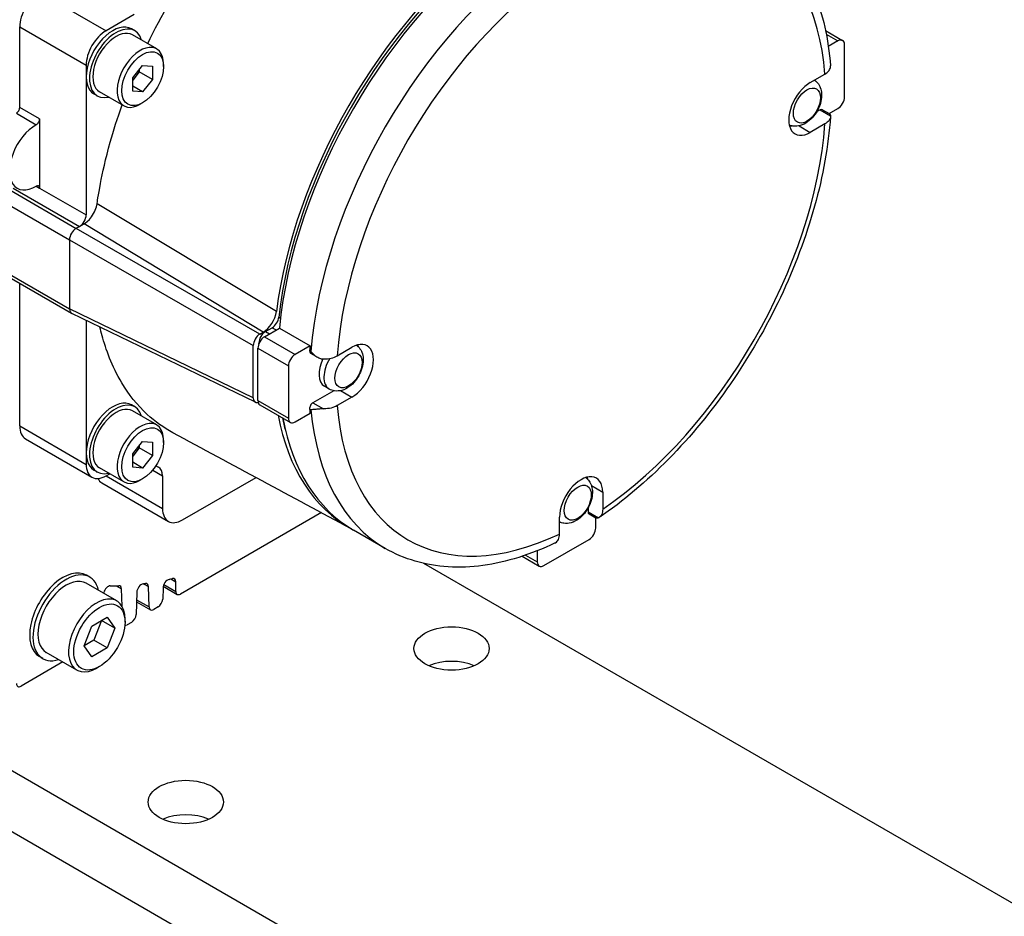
# Model space of a CAD drawing. Extents: x 0 to 2359, y -14 to 1663.
# Tile 20 of 37: x 1586 to 1638, y 1420 to 1468. Entities that reach past the tile are written whole.
import ezdxf

# ---------------------------------------------------------------- set-up
doc = ezdxf.new("R2010")
doc.units = 0
doc.header["$LTSCALE"] = 25.4
doc.layers.get('0').update_dxf_attribs({"linetype": 'CONTINUOUS'})

msp = doc.modelspace()

# ---------------------------------------------------------------- linework, layer by layer
for p, q in [((1586.8640354, 1469.5926755), (1590.3995693, 1467.551434)), ((1591.9016667, 1468.4186703), (1590.3995693, 1467.551434)), ((1585.8033753, 1467.7555582), (1589.3389092, 1465.7143167)), ((1585.8033753, 1463.4687514), (1585.8033753, 1467.7555582)), ((1591.9316318, 1467.5494298), (1591.7548551, 1467.6514919)), ((1593.0971017, 1466.5878703), (1591.8066318, 1467.3329234)), ((1628.6871442, 1467.55854), (1629.5934753, 1467.0352694)), ((1628.725659, 1467.3672014), (1629.3434753, 1467.010505)), ((1629.3434753, 1467.010505), (1628.8356792, 1466.7173288)), ((1629.6970287, 1464.0302925), (1629.6970287, 1466.8063809)), ((1589.3389092, 1465.7143167), (1589.3389092, 1457.753475)), ((1591.8155153, 1465.0482496), (1592.3458454, 1465.7079892)), ((1592.3458454, 1465.7079892), (1592.8761755, 1465.660622)), ((1592.8761755, 1465.660622), (1592.8761755, 1464.9535152)), ((1593.4595386, 1465.6438735), (1593.4595386, 1465.7867604)), ((1592.1690687, 1465.3617635), (1591.8155153, 1464.9219371)), ((1591.8155153, 1464.3411428), (1591.8155153, 1465.0482496)), ((1592.1690687, 1465.488076), (1592.1690687, 1465.3617635)), ((1592.8761755, 1464.9535152), (1592.1690687, 1465.3617635)), ((1627.8762287, 1464.795758), (1628.6563099, 1465.2461381)), ((1592.3458454, 1464.2937756), (1591.8155153, 1464.5999618)), ((1592.8761755, 1464.9535152), (1592.3458454, 1464.2937756)), ((1736.4171196, 1337.7284776), (1517.2140175, 1464.2854477)), ((1589.9316318, 1464.0853282), (1589.7548551, 1464.1873902)), ((1591.3471017, 1463.5567814), (1590.0566318, 1464.3018345)), ((1592.3458454, 1464.2937756), (1591.8155153, 1464.3411428)), ((1586.8640354, 1462.8563789), (1585.8033753, 1463.4687514)), ((1592.3458454, 1463.7149003), (1592.2221017, 1463.6434568)), ((1585.6245618, 1463.1614028), (1586.685222, 1462.5490303)), ((1628.3946142, 1463.3395804), (1628.2124998, 1463.2344366)), ((1628.3946142, 1463.3395804), (1628.9507234, 1463.0185106)), ((1628.5196142, 1463.3519626), (1628.884103, 1463.1415248)), ((1628.8744239, 1463.1471131), (1629.3434753, 1463.4179201)), ((1586.8640354, 1462.8563789), (1586.8640354, 1459.1823882)), ((1627.2756705, 1462.4888766), (1627.8762287, 1462.1421442)), ((1628.6563099, 1462.5925242), (1627.8762287, 1462.1421442)), ((1526.2296289, 1462.3462683), (1736.4171196, 1340.994464)), ((1586.6872429, 1459.2844411), (1586.8640354, 1459.1823699)), ((1585.2730452, 1459.080282), (1588.8085791, 1457.0390405)), ((1585.4498219, 1459.1823441), (1588.9853558, 1457.1411026)), ((1586.8640354, 1459.1823882), (1586.8640354, 1459.1823699)), ((1586.8640354, 1459.1823699), (1586.8640354, 1459.1823441)), ((1586.8640354, 1459.1823441), (1589.3389092, 1457.753475)), ((1584.9194918, 1458.4679095), (1588.4550257, 1456.4266681)), ((1599.4610589, 1452.6101752), (1589.9224154, 1458.3510511)), ((1588.9853558, 1457.1411026), (1589.2269518, 1457.2805881)), ((1598.7626843, 1451.518393), (1589.2269518, 1457.2805881)), ((1588.9853558, 1457.1411026), (1588.8085791, 1457.0390405)), ((1598.5843303, 1451.4154203), (1588.8085791, 1457.0390405)), ((1588.4550257, 1456.4266681), (1598.2307769, 1450.8030479)), ((1588.4550257, 1456.4266681), (1588.4550257, 1452.7524335)), ((1584.9194918, 1454.7936749), (1588.4550257, 1452.7524335)), ((1585.0230452, 1454.5647864), (1588.5585791, 1452.5235449)), ((1585.8033753, 1446.5266471), (1585.8033753, 1454.1142626)), ((1598.2307769, 1448.0269595), (1588.4550257, 1452.7524335)), ((1598.3451486, 1447.7923436), (1588.5693973, 1452.5178176)), ((1589.3389092, 1452.1458453), (1589.3389092, 1444.4854056)), ((1599.5917618, 1452.3094982), (1599.6827754, 1452.2569515)), ((1598.5843303, 1451.4154203), (1598.7626843, 1451.518393)), ((1598.8318177, 1451.2725334), (1599.6273014, 1451.7318061)), ((1598.8848507, 1451.548101), (1599.24143, 1451.7539722)), ((1598.8848507, 1451.548101), (1599.0969827, 1451.4256265)), ((1599.24143, 1451.7539722), (1599.4535621, 1451.6314977)), ((1599.6273014, 1451.7318061), (1601.253647, 1450.7928351)), ((1598.5312973, 1450.9357286), (1598.5415608, 1450.929803)), ((1598.5312973, 1450.9058377), (1598.5312973, 1450.9357286)), ((1598.8318177, 1451.2725334), (1600.4581633, 1450.3335624)), ((1598.2307769, 1448.0269595), (1598.2307769, 1450.8030479)), ((1598.4782643, 1450.660161), (1600.1046099, 1449.7211899)), ((1598.4782643, 1447.8840726), (1598.4782643, 1450.660161)), ((1601.253647, 1450.7928351), (1600.4581633, 1450.3335624)), ((1601.2310949, 1450.5344132), (1601.3018056, 1450.4935884)), ((1601.2820244, 1450.3995199), (1601.6465133, 1450.1890821)), ((1602.7009636, 1450.260812), (1603.4810448, 1450.711192)), ((1600.1046099, 1449.7211899), (1600.1046099, 1446.9451015)), ((1602.5193395, 1448.4004836), (1601.4070244, 1447.7582882)), ((1602.2770458, 1448.491801), (1602.0157273, 1448.6426733)), ((1602.8804865, 1448.4043106), (1603.4810448, 1448.0575781)), ((1598.4782643, 1447.8840726), (1600.1046099, 1446.9451015)), ((1601.4070244, 1447.7582882), (1601.9631336, 1447.4372184)), ((1603.4810448, 1448.0575781), (1602.7009636, 1447.6071981)), ((1591.9316318, 1447.5452636), (1591.7548551, 1447.6473256)), ((1593.0971017, 1446.5837041), (1591.8066318, 1447.3287572)), ((1598.5818177, 1447.6551841), (1600.2081633, 1446.716213)), ((1601.2310949, 1447.4326311), (1601.3018056, 1447.3918062)), ((1600.4581633, 1446.7409774), (1601.253647, 1447.2002501)), ((1585.8033753, 1446.5266471), (1589.3389092, 1444.4854056)), ((1586.1140354, 1445.8399814), (1589.6495693, 1443.7987399)), ((1591.8155153, 1445.0440833), (1592.3458454, 1445.703823)), ((1592.3458454, 1445.703823), (1592.8761755, 1445.6564558)), ((1592.8761755, 1445.6564558), (1592.8761755, 1444.949349)), ((1593.4595386, 1445.6397072), (1593.4595386, 1445.7825941)), ((1592.1690687, 1445.3575973), (1591.8155153, 1444.9177709)), ((1592.1690687, 1445.4839097), (1592.1690687, 1445.3575973)), ((1592.8761755, 1444.949349), (1592.1690687, 1445.3575973)), ((1591.8155153, 1444.3369766), (1591.8155153, 1445.0440833)), ((1592.8761755, 1444.949349), (1592.3458454, 1444.2896094)), ((1589.9316318, 1444.0811619), (1589.7548551, 1444.183224)), ((1591.3471017, 1443.5526152), (1590.0566318, 1444.2976683)), ((1592.3458454, 1444.2896094), (1591.8155153, 1444.5957956)), ((1592.3458454, 1444.2896094), (1591.8155153, 1444.3369766)), ((1592.8792907, 1444.175838), (1593.4047731, 1443.8724505)), ((1593.0540613, 1444.4131381), (1593.1976664, 1444.3302277)), ((1590.3995693, 1443.8730332), (1590.5958454, 1443.9863532)), ((1590.3995693, 1443.8730332), (1593.4047731, 1442.1379779)), ((1592.3458454, 1443.7107341), (1592.2221017, 1443.6392906)), ((1593.4047731, 1443.8724505), (1593.4047731, 1442.1379779)), ((1594.4654333, 1441.5256055), (1598.3806077, 1443.7860325)), ((1590.1798994, 1443.4925537), (1593.7154333, 1441.4513123)), ((1616.227127, 1443.352238), (1616.8276853, 1443.0055055)), ((1616.8276853, 1443.0055055), (1616.8276853, 1442.1047454)), ((1616.0498678, 1442.1681401), (1616.0498678, 1441.9578525)), ((1601.8579484, 1441.9153173), (1594.3593673, 1437.5860095)), ((1614.5295882, 1440.7779385), (1614.5295882, 1441.6786986)), ((1616.0498678, 1441.9578525), (1616.605977, 1441.6367827)), ((1616.1016445, 1441.8434082), (1616.4661334, 1441.6329705)), ((1616.4564542, 1441.0969448), (1616.4564542, 1441.6385587)), ((1605.25903, 1440.0123729), (1603.5619737, 1440.9921688)), ((1613.6987378, 1439.0965282), (1616.1029008, 1440.4845724)), ((1613.3451844, 1439.8870047), (1613.3451844, 1439.3006523)), ((1612.5424066, 1439.5950343), (1613.4487378, 1439.0717638)), ((1612.7273681, 1439.6573487), (1613.3451844, 1439.3006523)), ((1752.7366416, 1355.2507844), (1607.3052707, 1439.2156256)), ((1589.528249, 1438.4855033), (1589.3514723, 1438.5875654)), ((1593.8479125, 1438.3866948), (1594.1118799, 1438.2342932)), ((1590.9670946, 1437.2217727), (1589.340749, 1438.1607438)), ((1590.9384178, 1438.0254665), (1591.2202742, 1437.8627366)), ((1591.2488984, 1436.9327673), (1591.2202742, 1437.8627366)), ((1592.3930462, 1438.1345767), (1592.6559236, 1437.9828044)), ((1592.6893255, 1436.8976109), (1592.6559236, 1437.9828044)), ((1593.4310143, 1437.9177233), (1593.413114, 1437.3154903)), ((1593.4416792, 1437.9974656), (1594.1843673, 1437.5686744)), ((1593.4752024, 1438.0964823), (1594.1118799, 1437.7288964)), ((1594.1118799, 1437.7288964), (1594.1118799, 1438.2342932)), ((1590.2827705, 1437.6659718), (1590.2714227, 1437.6234191)), ((1592.0340298, 1437.6808738), (1591.9989004, 1436.4989937)), ((1592.0221971, 1437.2827777), (1592.6893255, 1436.8976109)), ((1592.0190244, 1437.1760373), (1592.7616621, 1436.7472752)), ((1593.1657774, 1436.89689), (1592.9366621, 1436.7646103)), ((1589.6377676, 1435.8806134), (1590.4542642, 1436.3520179)), ((1590.4542642, 1436.3520179), (1590.8625125, 1435.7712236)), ((1591.4071965, 1436.085697), (1591.4071965, 1436.2489963)), ((1589.2295194, 1434.8284145), (1589.6377676, 1435.8806134)), ((1590.1554057, 1436.1794719), (1589.7471574, 1435.127273)), ((1590.8625125, 1435.7712236), (1590.1554057, 1436.1794719)), ((1590.8625125, 1435.7712236), (1590.4542642, 1434.7190247)), ((1591.7515638, 1436.0803934), (1591.5224486, 1435.9481137)), ((1589.7471574, 1435.127273), (1589.2295194, 1434.8284145)), ((1589.6377676, 1434.2476202), (1589.2295194, 1434.8284145)), ((1590.4542642, 1434.7190247), (1589.6377676, 1434.2476202)), ((1590.4542642, 1434.7190247), (1589.7471574, 1435.127273)), ((1587.028249, 1434.1553763), (1586.8514723, 1434.2574384)), ((1588.8420946, 1433.5411647), (1587.215749, 1434.4801358)), ((1588.0977926, 1433.9708877), (1585.8740859, 1432.68703)), ((1590.0460159, 1433.7280631), (1589.9045946, 1433.6464135))]:
    msp.add_line(p, q)
for centre, major_axis, start_param, end_param in [((1615.6786368, 1456.4266681), (9.2125, 15.9565181), 5.5860972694, 6.9802733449), ((1613.0269863, 1457.9575992), (9.7125, 16.8225435), 0.9427170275, 2.1988756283), ((1613.0269863, 1457.9575992), (9.5875, 16.6060371), 0.9204974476, 2.2210952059), ((1613.2744737, 1457.8147123), (9.7125, 16.8225435), 0.8988978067, 2.2426948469), ((1614.97153, 1456.8349164), (9.7125, 16.8225435), 0.8833382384, 2.2582544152), ((1615.6786368, 1456.4266681), (9.2125, 15.9565181), 0.8737082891, 2.2678843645), ((1586.8640354, 1468.3679306), (0.75, 1.2990381), 0.7853981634, 2.3561944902), ((1590.7548551, 1465.9194411), (-1, -1.7320508), 3.1415926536, 6.2831853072), ((1590.9316318, 1465.817379), (-1, -1.7320508), 2.6362321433, 6.7885458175), ((1590.3995693, 1466.3266891), (-0.75, -1.2990381), 3.926990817, 5.4977871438), ((1590.9316318, 1465.817379), (-0.875, -1.5155445), 3.1415926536, 6.2831853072), ((1592.2221017, 1465.0723259), (-0.875, -1.5155445), 2.3561944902, 7.0685834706), ((1629.3434753, 1466.6022567), (0.25, 0.4330127), 5.4977871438, 7.0685834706), ((1627.8762287, 1463.4689511), (-0.8125, -1.4072913), 3.926990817, 7.0685834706), ((1629.3434753, 1463.8261684), (0.25, 0.4330127), 3.926990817, 5.4977871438), ((1585.6265986, 1463.3666893), (0.125, 0.2165064), 3.9154688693, 5.4977871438), ((1628.3946142, 1463.1354562), (0.125, 0.2165064), 0, 0.7853981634), ((1586.6689278, 1460.9067381), (-1, -1.7320508), 3.9154688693, 7.0801054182), ((1586.6872587, 1462.7543168), (-0.125, -0.2165064), 0.7738762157, 2.3561944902), ((1615.6786368, 1456.4266681), (-9.2125, -15.9565181), 0.8737082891, 2.2678843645), ((1627.0984113, 1463.9180242), (-0.8125, -1.4072913), 0.4991243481, 0.5993151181), ((1586.6872587, 1459.0803261), (0.125, 0.2165064), 5.4977871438, 7.0801054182), ((1588.9853558, 1457.5493509), (-0.25, -0.4330127), 0.7853981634, 2.3561944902), ((1588.8085791, 1456.6307922), (-0.25, -0.4330127), 3.926990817, 5.4977871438), ((1588.8085791, 1452.9565576), (-0.25, -0.4330127), 5.4977871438, 6.3255727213), ((1598.7626843, 1452.3348896), (0.5, 0.8660254), 3.926990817, 5.3404682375), ((1599.24143, 1452.1622205), (0.25, 0.4330127), 3.926990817, 5.3626878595), ((1598.5843303, 1451.007172), (0.25, 0.4330127), 0.7853981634, 2.3561944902), ((1598.8848507, 1451.1398527), (0.25, 0.4330127), 0.7853981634, 2.3561944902), ((1598.8318177, 1450.8642851), (0.25, 0.4330127), 0.7853981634, 2.3561944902), ((1603.4810448, 1449.3843851), (0.8125, 1.4072913), 3.926990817, 7.0685834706), ((1601.4070244, 1450.6160262), (-0.125, -0.2165064), 5.3998470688, 6.2831853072), ((1614.9008193, 1456.8757412), (-9.7125, -16.8225435), 5.3842875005, 5.3998470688), ((1602.7032273, 1449.8334582), (-0.8125, -1.4072913), 2.5422775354, 2.6424683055), ((1600.4581633, 1449.9253141), (-0.25, -0.4330127), 3.926990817, 5.4977871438), ((1602.7032273, 1449.8334582), (-0.6875, -1.1907849), 4.8269506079, 6.2831853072), ((1602.9645458, 1449.6825859), (-0.6875, -1.1907849), 4.6790224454, 6.2831853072), ((1590.7548551, 1445.9152748), (-1, -1.7320508), 3.1415926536, 6.2831853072), ((1590.9316318, 1445.8132128), (-1, -1.7320508), 2.6362321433, 6.7885458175), ((1598.5843303, 1448.2310837), (-0.25, -0.4330127), 5.4977871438, 6.8009910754), ((1598.8318177, 1448.0881968), (-0.25, -0.4330127), 5.4977871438, 6.2831853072), ((1601.4070244, 1447.554164), (-0.125, -0.2165064), 3.926990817, 5.5957272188), ((1590.9316318, 1445.8132128), (-0.875, -1.5155445), 3.1415926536, 6.2831853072), ((1614.9008193, 1456.8757412), (-9.7125, -16.8225435), 5.5957272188, 5.6112867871), ((1614.97153, 1456.8349164), (-9.7125, -16.8225435), 5.5957272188, 6.2831853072), ((1615.6786368, 1456.4266681), (-9.2125, -15.9565181), 5.5860972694, 6.9802733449), ((1592.2221017, 1445.0681596), (-0.875, -1.5155445), 2.3561944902, 7.0685834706), ((1613.0269863, 1457.9575992), (-9.7125, -16.8225435), 5.6935291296, 6.2959263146), ((1613.0269863, 1457.9575992), (9.5875, 16.6060371), 2.5717169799, 2.6232259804), ((1613.2744737, 1457.8147123), (-9.7125, -16.8225435), 5.6935291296, 6.2831853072), ((1600.4581633, 1447.1492257), (-0.25, -0.4330127), 5.4977871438, 7.0685834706), ((1586.8640354, 1447.1390195), (-0.75, -1.2990381), 5.4977871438, 6.2831853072), ((1590.3995693, 1445.097778), (-0.75, -1.2990381), 5.4977871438, 7.0685834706), ((1592.6976664, 1443.4642023), (0.5, 0.8660254), 5.4977871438, 6.2831853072), ((1590.9298994, 1444.7915918), (-0.75, -1.2990381), 5.9218181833, 6.2831853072), ((1615.6786368, 1442.3421021), (0.8125, 1.4072913), 5.4977871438, 8.6393797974), ((1614.9008193, 1442.7911752), (-0.8125, -1.4072913), 2.5422775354, 2.6424683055), ((1594.4654333, 1442.7503504), (-0.75, -1.2990381), 5.4977871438, 7.0685834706), ((1616.2266445, 1442.0599146), (-0.125, -0.2165064), 5.4977871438, 6.2831853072), ((1616.1029008, 1440.8928206), (0.25, 0.4330127), 3.926990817, 5.4977871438), ((1588.1014723, 1436.4225019), (-1.25, -2.1650635), 3.1415926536, 6.2831853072), ((1588.278249, 1436.3204398), (-1.25, -2.1650635), 2.5867816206, 6.8379963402), ((1613.6987378, 1439.5047765), (-0.25, -0.4330127), 5.4977871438, 7.0685834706), ((1588.278249, 1436.3204398), (-1.0625, -1.840304), 3.1415926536, 6.2831853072), ((1593.6783509, 1438.0505498), (-0.175, -0.3031089), 3.6220182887, 5.4628805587), ((1600.1222876, 1465.4081305), (-15, -25.9807621), 0.4804256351, 0.4895011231), ((1593.8643926, 1438.0914063), (0.175, 0.3031089), 5.4977871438, 6.7726864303), ((1590.5153326, 1437.7025011), (0.175, 0.3031089), 0.3212585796, 2.0071286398), ((1600.1222876, 1465.4081305), (-15, -25.9807621), 0.3212585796, 0.3449657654), ((1590.9729376, 1437.7099634), (0.175, 0.3031089), 5.5326937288, 6.6281510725), ((1592.2813664, 1437.8137003), (-0.175, -0.3031089), 3.5529691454, 5.4628805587), ((1600.1222876, 1465.4081305), (-15, -25.9807621), 0.4113764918, 0.4177369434), ((1592.408587, 1437.8300312), (0.175, 0.3031089), 5.5326937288, 6.7009222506), ((1589.9045946, 1435.3814687), (-1.0625, -1.840304), 2.3561944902, 7.0685834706), ((1593.1657774, 1437.1826638), (-0.175, -0.3031089), 0.7853981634, 2.3212879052), ((1594.3593673, 1437.8717833), (-0.175, -0.3031089), 5.4977871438, 7.0685834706), ((1592.9366621, 1437.0503841), (-0.175, -0.3031089), 5.5326937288, 7.0685834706), ((1591.7515638, 1436.3661672), (-0.175, -0.3031089), 0.7853981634, 2.3212879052), ((1591.5224486, 1436.2338875), (-0.175, -0.3031089), 0.2657244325, 0.7853981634), ((1608.7843456, 1432.8503293), (-2, 0), 4.0614168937, 5.3633610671), ((1585.8740859, 1432.9728038), (-0.175, -0.3031089), 5.4977871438, 7.0685834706), ((1594.64221, 1424.6853635), (-2, 0), 4.0614168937, 5.3633610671)]:
    msp.add_ellipse(centre, major_axis=major_axis, ratio=0.5773502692, start_param=start_param, end_param=end_param)
for centre, major_axis in [((1592.3458454, 1465.0008824), (0.7875, 1.36399)), ((1627.6979106, 1463.5719031), (0.5104167, 0.8840677)), ((1603.3027266, 1449.4873371), (0.5104167, 0.8840677)), ((1592.3458454, 1444.9967162), (0.7875, 1.36399)), ((1615.5003186, 1442.4450541), (0.5104167, 0.8840677)), ((1590.0460159, 1435.2998191), (0.9625, 1.6670989)), ((1608.7843456, 1434.6874466), (2, 0)), ((1594.64221, 1426.5224808), (2, 0))]:
    msp.add_ellipse(centre, major_axis=major_axis, ratio=0.5773502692)
for points, knots in [([(1592.6162263, 1466.8655045), (1593.3349589, 1468.351651), (1594.2061786, 1469.8583485), (1595.1350764, 1471.2209457), (1595.8364157, 1472.2497382), (1596.5679149, 1473.1964532), (1597.2688611, 1474.0175579), (1598.299083, 1475.2243838), (1599.2599643, 1476.1561595), (1599.9614797, 1476.7835096), (1600.6460648, 1477.3957192), (1601.0834614, 1477.7301476), (1601.1339614, 1477.7700186)], [0.42831867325, 0.42831867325, 0.42831867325, 0.42831867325, 0.57313443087, 0.57313443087, 0.57313443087, 0.68247369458, 0.68247369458, 0.68247369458, 0.84317604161, 0.84317604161, 0.84317604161, 1, 1, 1, 1]), ([(1624.68403, 1473.6574599), (1625.1842945, 1473.368632), (1625.6492271, 1473.0188461), (1626.4935943, 1472.2112157), (1626.8730313, 1471.7535726), (1627.5394182, 1470.7470477), (1627.8264935, 1470.198232), (1628.3069283, 1469.024289), (1628.5003708, 1468.3991263), (1628.7944427, 1467.0853425), (1628.8950931, 1466.3966784), (1628.9500833, 1465.6824155)], [0.7853981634, 0.7853981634, 0.7853981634, 0.7853981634, 0.92549559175, 0.92549559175, 1.0655930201, 1.0655930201, 1.20569044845, 1.20569044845, 1.34578787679, 1.34578787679, 1.48588530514, 1.48588530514, 1.48588530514, 1.48588530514]), ([(1628.6563099, 1465.2461381), (1628.7440183, 1465.2967766), (1628.8267824, 1465.3682032), (1628.9217909, 1465.5003465), (1628.9509535, 1465.584432), (1628.9510975, 1465.6612371), (1628.9509793, 1465.6666517), (1628.9507234, 1465.6721245)], [0.89034734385, 0.89034734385, 0.89034734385, 0.89034734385, 0.96477041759, 0.96477041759, 1.03903616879, 1.03903616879, 1.04458863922, 1.04458863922, 1.04458863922, 1.04458863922]), ([(1628.099746, 1464.9248058), (1628.16104, 1464.8826927), (1628.2157528, 1464.8321595), (1628.3260649, 1464.7001818), (1628.3736347, 1464.6149203), (1628.4488826, 1464.4206006), (1628.4695208, 1464.3107236), (1628.4844897, 1464.0642137), (1628.470296, 1463.9276254), (1628.4075785, 1463.6500695), (1628.3562486, 1463.5094306), (1628.2242917, 1463.2436781), (1628.1440539, 1463.118488), (1627.9584273, 1462.8904092), (1627.8530758, 1462.7875643), (1627.6177948, 1462.6158657), (1627.4876516, 1462.5461621), (1627.2215942, 1462.4713679), (1627.0894286, 1462.4573688), (1626.886385, 1462.4883939), (1626.8187636, 1462.5072763), (1626.7541843, 1462.5351808)], [0.8307214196, 0.8307214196, 0.8307214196, 0.8307214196, 0.9937235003, 0.9937235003, 1.2204323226, 1.2204323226, 1.5031571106, 1.5031571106, 1.8623143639, 1.8623143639, 2.2478396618, 2.2478396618, 2.6280014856, 2.6280014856, 3.0103602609, 3.0103602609, 3.3927193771, 3.3927193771, 3.7054445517, 3.7054445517, 3.8599732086, 3.8599732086, 3.8599732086, 3.8599732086]), ([(1589.9224154, 1458.3510511), (1589.930086, 1458.4036829), (1589.9813763, 1458.7860297), (1590.1034635, 1459.4246824), (1590.2097237, 1459.9805423), (1590.3725787, 1460.732091), (1590.6219271, 1461.6252705), (1590.7907083, 1462.2298541), (1590.9995271, 1462.8992573), (1591.2527625, 1463.6113951)], [0, 0, 0, 0, 0.12963656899, 0.12963656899, 0.12963656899, 0.24246749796, 0.24246749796, 0.24246749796, 0.31884153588, 0.31884153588, 0.31884153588, 0.31884153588]), ([(1628.9502495, 1462.9792463), (1628.8415097, 1461.445676), (1628.5546902, 1459.8404461), (1627.6532418, 1456.5980918), (1627.0385505, 1454.9612764), (1625.5285183, 1451.7735516), (1624.6332946, 1450.2229787), (1622.6276601, 1447.3213901), (1621.517482, 1445.9706441), (1619.160245, 1443.5687897), (1617.9134849, 1442.5177818), (1616.6397439, 1441.6568252)], [1.6559603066, 1.6559603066, 1.6559603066, 1.6559603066, 1.93605398, 1.93605398, 2.2161476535, 2.2161476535, 2.4962413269, 2.4962413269, 2.7763350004, 2.7763350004, 3.0564286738, 3.0564286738, 3.0564286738, 3.0564286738]), ([(1628.9507234, 1463.0185106), (1628.9509793, 1463.0130378), (1628.9510975, 1463.0076232), (1628.9509535, 1462.9308182), (1628.9217909, 1462.8467326), (1628.8267824, 1462.7145893), (1628.7440183, 1462.6431627), (1628.6563099, 1462.5925242)], [0.14250520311, 0.14250520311, 0.14250520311, 0.14250520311, 0.14805767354, 0.14805767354, 0.22232342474, 0.22232342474, 0.29674649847, 0.29674649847, 0.29674649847, 0.29674649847]), ([(1628.8840953, 1463.1415442), (1628.8930901, 1463.1363468), (1628.9012829, 1463.1304199), (1628.9192552, 1463.1138289), (1628.928127, 1463.1021539), (1628.9396106, 1463.0785702), (1628.9433279, 1463.0678445), (1628.9476299, 1463.048486), (1628.9488736, 1463.0406584), (1628.9501655, 1463.0278552), (1628.9505012, 1463.0232621), (1628.9507234, 1463.0185106)], [-0.155411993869, -0.155411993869, -0.155411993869, -0.155411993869, -0.140302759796, -0.140302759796, -0.118325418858, -0.118325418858, -0.103225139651, -0.103225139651, -0.094013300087, -0.094013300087, -0.08912146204, -0.08912146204, -0.08912146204, -0.08912146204]), ([(1589.2269518, 1457.2805881), (1589.2975323, 1457.3213378), (1589.4725153, 1457.4423524), (1589.6288813, 1457.6573724), (1589.7061094, 1457.7635692), (1589.7764873, 1457.8886235), (1589.8273879, 1458.012506), (1589.8770601, 1458.1333986), (1589.907982, 1458.2520167), (1589.9224154, 1458.3510511)], [0, 0, 0, 0, 0.5061071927, 0.5061071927, 0.5061071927, 0.7560698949, 0.7560698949, 0.7560698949, 1, 1, 1, 1]), ([(1593.9567981, 1446.1687057), (1593.4643005, 1446.4342015), (1593.0042937, 1446.7608217), (1592.5946363, 1447.1383377), (1592.0543455, 1447.6362377), (1591.6002159, 1448.2187084), (1591.2395915, 1448.8198847), (1590.7095605, 1449.7034689), (1590.3830597, 1450.6244937), (1590.1905163, 1451.323369), (1590.1435436, 1451.493866), (1590.1038811, 1451.6507455), (1590.0706646, 1451.7909878)], [0.49023158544, 0.49023158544, 0.49023158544, 0.49023158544, 0.57313443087, 0.57313443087, 0.57313443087, 0.68247369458, 0.68247369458, 0.68247369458, 0.84317604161, 0.84317604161, 0.84317604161, 0.88238085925, 0.88238085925, 0.88238085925, 0.88238085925]), ([(1601.3018056, 1450.4935884), (1601.3023823, 1450.4928701), (1601.3029599, 1450.4921522), (1601.365669, 1450.4143487), (1601.437207, 1450.3410201), (1601.5776622, 1450.2295437), (1601.643817, 1450.1866205), (1601.7477493, 1450.1380343), (1601.7824418, 1450.1245574), (1601.8423264, 1450.1069366), (1601.8671725, 1450.1011713), (1601.9075779, 1450.094718), (1601.9229988, 1450.0929242), (1601.9466763, 1450.0913114), (1601.9549038, 1450.0909605), (1601.9631336, 1450.0908323)], [-0.2477178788, -0.2477178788, -0.2477178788, -0.2477178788, -0.24715302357, -0.24715302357, -0.18646999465, -0.18646999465, -0.1403027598, -0.1403027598, -0.11832541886, -0.11832541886, -0.10322513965, -0.10322513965, -0.09401330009, -0.09401330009, -0.08912146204, -0.08912146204, -0.08912146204, -0.08912146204]), ([(1603.7286914, 1450.8229892), (1603.7803169, 1450.7846054), (1603.8267097, 1450.7402466), (1603.9308809, 1450.6156158), (1603.9784508, 1450.5303543), (1604.0536986, 1450.3360346), (1604.0743368, 1450.2261576), (1604.0893058, 1449.9796477), (1604.0751121, 1449.8430594), (1604.0123946, 1449.5655034), (1603.9610647, 1449.4248646), (1603.8291077, 1449.1591121), (1603.7488699, 1449.033922), (1603.5632434, 1448.8058432), (1603.4578918, 1448.7029983), (1603.2226109, 1448.5312996), (1603.0924676, 1448.461596), (1602.8264103, 1448.3868018), (1602.6942446, 1448.3728028), (1602.4620788, 1448.4082777), (1602.3647412, 1448.44117), (1602.2770458, 1448.491801)], [0.8524157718, 0.8524157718, 0.8524157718, 0.8524157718, 0.9937235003, 0.9937235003, 1.2204323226, 1.2204323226, 1.5031571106, 1.5031571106, 1.8623143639, 1.8623143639, 2.2478396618, 2.2478396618, 2.6280014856, 2.6280014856, 3.0103602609, 3.0103602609, 3.3927193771, 3.3927193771, 3.7054445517, 3.7054445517, 3.926990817, 3.926990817, 3.926990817, 3.926990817]), ([(1601.9631336, 1450.0908323), (1601.9726128, 1450.0906845), (1601.9819911, 1450.0906162), (1602.1150214, 1450.0906994), (1602.2606618, 1450.1075364), (1602.4895407, 1450.1623896), (1602.6132552, 1450.2101735), (1602.7009636, 1450.260812)], [0.14250520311, 0.14250520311, 0.14250520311, 0.14250520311, 0.14805767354, 0.14805767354, 0.22232342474, 0.22232342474, 0.29674649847, 0.29674649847, 0.29674649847, 0.29674649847]), ([(1601.9631336, 1447.4372184), (1601.9549038, 1447.4373466), (1601.9466763, 1447.4373834), (1601.9229988, 1447.4372623), (1601.9075779, 1447.4369047), (1601.8671725, 1447.4354189), (1601.8423264, 1447.4339459), (1601.7824418, 1447.4295853), (1601.7477493, 1447.4263526), (1601.643817, 1447.4158983), (1601.5776622, 1447.4081969), (1601.437207, 1447.3947245), (1601.365669, 1447.390086), (1601.3029599, 1447.3917735), (1601.3023823, 1447.3917896), (1601.3018056, 1447.3918062)], [-0.16121380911, -0.16121380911, -0.16121380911, -0.16121380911, -0.15622346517, -0.15622346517, -0.14682612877, -0.14682612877, -0.13142177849, -0.13142177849, -0.10900188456, -0.10900188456, -0.06190499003, -0.06190499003, 0, 0, 0.00057622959, 0.00057622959, 0.00057622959, 0.00057622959]), ([(1602.7009636, 1447.6071981), (1602.6132552, 1447.5565596), (1602.4895407, 1447.5087757), (1602.2606618, 1447.4539226), (1602.1150214, 1447.4370855), (1601.9819911, 1447.4370024), (1601.9726128, 1447.4370706), (1601.9631336, 1447.4372184)], [0.89034734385, 0.89034734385, 0.89034734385, 0.89034734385, 0.96477041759, 0.96477041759, 1.03903616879, 1.03903616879, 1.04458863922, 1.04458863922, 1.04458863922, 1.04458863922]), ([(1615.9262833, 1443.7807062), (1615.9779088, 1443.7423224), (1616.0243016, 1443.6979636), (1616.1284729, 1443.5733328), (1616.1760427, 1443.4880713), (1616.2512906, 1443.2937516), (1616.2719288, 1443.1838746), (1616.2868978, 1442.9373646), (1616.272704, 1442.8007763), (1616.2099866, 1442.5232204), (1616.1586567, 1442.3825816), (1616.0266997, 1442.1168291), (1615.9464619, 1441.991639), (1615.7608354, 1441.7635602), (1615.6554838, 1441.6607153), (1615.4202029, 1441.4890166), (1615.2900596, 1441.419313), (1615.0240022, 1441.3445188), (1614.8918366, 1441.3305198), (1614.6793658, 1441.3629853), (1614.6021501, 1441.38598), (1614.5295882, 1441.4206031)], [0.8524157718, 0.8524157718, 0.8524157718, 0.8524157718, 0.9937235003, 0.9937235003, 1.2204323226, 1.2204323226, 1.5031571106, 1.5031571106, 1.8623143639, 1.8623143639, 2.2478396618, 2.2478396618, 2.6280014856, 2.6280014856, 3.0103602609, 3.0103602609, 3.3927193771, 3.3927193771, 3.7054445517, 3.7054445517, 3.8816675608, 3.8816675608, 3.8816675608, 3.8816675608]), ([(1616.8276853, 1442.1047454), (1616.8276853, 1442.0034684), (1616.8072101, 1441.8960793), (1616.7402749, 1441.747728), (1616.6820359, 1441.6804296), (1616.6155928, 1441.6419023), (1616.6108445, 1441.6392975), (1616.605977, 1441.6367827)], [0.89034734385, 0.89034734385, 0.89034734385, 0.89034734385, 0.96477041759, 0.96477041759, 1.03903616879, 1.03903616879, 1.04458863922, 1.04458863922, 1.04458863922, 1.04458863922]), ([(1616.605977, 1441.6367827), (1616.601751, 1441.6345993), (1616.5976054, 1441.6325935), (1616.5858715, 1441.6273107), (1616.5784708, 1441.624474), (1616.5595548, 1441.6185204), (1616.5484075, 1441.6163768), (1616.5222416, 1441.61453), (1616.5076949, 1441.6163758), (1616.4843405, 1441.6236447), (1616.4751112, 1441.6277764), (1616.4661128, 1441.6329675)], [-0.16121380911, -0.16121380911, -0.16121380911, -0.16121380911, -0.156223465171, -0.156223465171, -0.146826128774, -0.146826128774, -0.131421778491, -0.131421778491, -0.109001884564, -0.109001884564, -0.093588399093, -0.093588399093, -0.093588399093, -0.093588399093]), ([(1614.30788, 1440.3099757), (1614.3127475, 1440.3124905), (1614.3174958, 1440.3150954), (1614.3839389, 1440.3536227), (1614.4421778, 1440.420921), (1614.509113, 1440.5692724), (1614.5295882, 1440.6766615), (1614.5295882, 1440.7779385)], [0.14250520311, 0.14250520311, 0.14250520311, 0.14250520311, 0.14805767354, 0.14805767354, 0.22232342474, 0.22232342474, 0.29674649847, 0.29674649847, 0.29674649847, 0.29674649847]), ([(1614.2986477, 1440.3053845), (1613.6525827, 1439.995876), (1613.005857, 1439.7387097), (1611.7210509, 1439.3364916), (1611.0829228, 1439.1914364), (1609.8260409, 1439.0205336), (1609.207215, 1438.9947403), (1608.0023453, 1439.0685858), (1607.4162963, 1439.1683664), (1606.2946843, 1439.4957946), (1605.7592945, 1439.723545), (1605.25903, 1440.0123729)], [3.22650367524, 3.22650367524, 3.22650367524, 3.22650367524, 3.36660110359, 3.36660110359, 3.50669853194, 3.50669853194, 3.64679596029, 3.64679596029, 3.78689338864, 3.78689338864, 3.92699081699, 3.92699081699, 3.92699081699, 3.92699081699])]:
    msp.add_open_spline(points, degree=3, knots=knots)
for points in [[(1628.9507234, 1465.6721245), (1628.9505665, 1465.6754796), (1628.950353, 1465.6789124), (1628.9500833, 1465.6824155)], [(1603.4424167, 1441.0629158), (1600.2800518, 1442.7641836), (1597.1177682, 1444.4654062), (1593.9555827, 1446.1665741)], [(1614.2986477, 1440.3053845), (1614.3018163, 1440.3069025), (1614.3048959, 1440.308434), (1614.30788, 1440.3099757)]]:
    msp.add_open_spline(points, degree=3)

doc.saveas('drawing.dxf')
